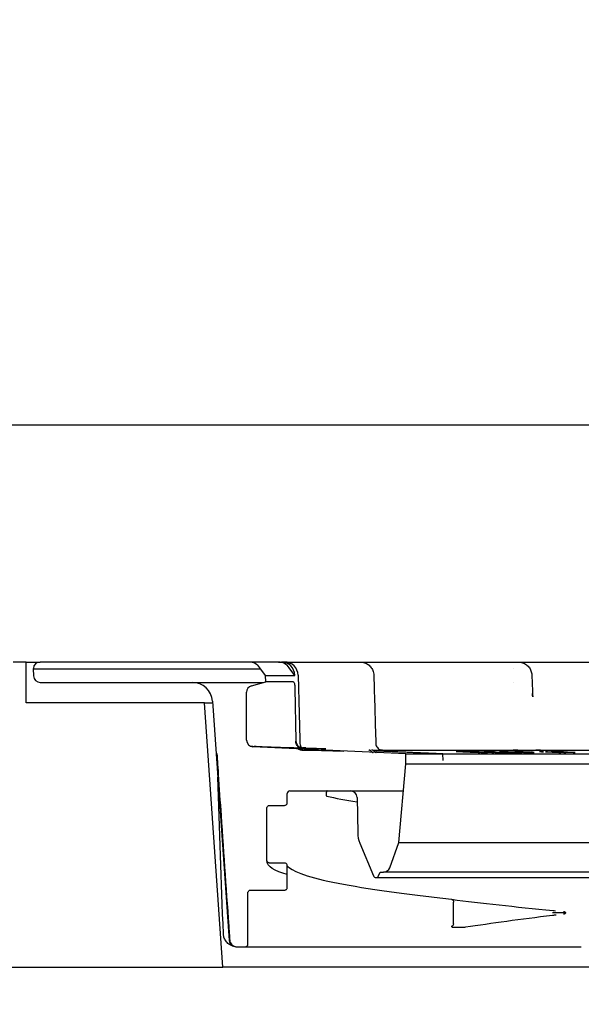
# Model space of a CAD drawing. Header units: millimetres. Extents: x -10668 to 10668, y -400 to 5820.
# Tile 24 of 28: x 2165 to 2220, y 5303 to 5400. Entities that reach past the tile are written whole.
import ezdxf

# ---------------------------------------------------------------- set-up
doc = ezdxf.new("R2010")
doc.units = ezdxf.units.MM
doc.header["$LTSCALE"] = 20
doc.layers.add('_Sichtbarkanten', color=7, linetype='Continuous', lineweight=25)
doc.layers.add('Bemaßung (ISO)', color=7, linetype='Continuous', lineweight=25)
doc.styles.add('Notiztext (ISO)', font='verdana.ttf')
doc.dimstyles.new('wedi USA', dxfattribs={"dimscale": 20, "dimtxt": 2.5, "dimasz": 4, "dimexe": 2, "dimexo": 0.8, "dimgap": 0.3, "dimtad": 1, "dimdec": 1, "dimrnd": 1e-08, "dimtxsty": 'Notiztext (ISO)', "dimcen": 0.09, "dimclrd": 7, "dimclre": 7, "dimclrt": 256, "dimadec": 0, "dimazin": 2, "dimtfac": 0.6, "dimtmove": 0, "dimatfit": 3, "dimfxl": 1, "dimtolj": 1, "dimlwd": -1, "dimlwe": -1, "dimarcsym": 0})

# ---------------------------------------------------------------- blocks, each defined once
blk = doc.blocks.new('*D70')
at = {"layer": 'Bemaßung (ISO)', "color": 7, "transparency": 16777216}
for p, q in [((1417.399, 5416.575), (1417.399, 5496.575)), ((2151.078, 5336.575), (1377.399, 5336.575)), ((1417.399, 5306.575), (1417.399, 5336.575)), ((1539.186, 5306.575), (1377.399, 5306.575)), ((1417.399, 5226.575), (1417.399, 5146.575))]:
    blk.add_line(p, q, dxfattribs=at)
for points in [[(1404.065, 5416.575), (1430.732, 5416.575), (1417.399, 5336.575)], [(1404.065, 5226.575), (1430.732, 5226.575), (1417.399, 5306.575)]]:
    blk.add_solid(points, dxfattribs=at)
at = {"layer": 'Defpoints', "color": 0, "transparency": 16777216}
for p in [(1417.399, 5336.575), (2167.078, 5336.575), (1555.186, 5306.575)]:
    blk.add_point(p, dxfattribs=at)
at = {"layer": 'Bemaßung (ISO)', "transparency": 16777216, "insert": (1345.985, 5130.575), "char_height": 50, "attachment_point": 1, "rotation": 90, "style": 'Notiztext (ISO)'}
blk.add_mtext('\\A1;22,5 [7/8]"', dxfattribs=at)

msp = doc.modelspace()

# ---------------------------------------------------------------- linework, layer by layer
at = {"layer": '_Sichtbarkanten'}
for p, q in [((1572.153, 5359.909), (2960.62, 5359.909)), ((2165.72, 5336.575), (2164.419, 5336.575)), ((2165.72, 5332.575), (2165.72, 5336.575)), ((2165.72, 5336.575), (2167.078, 5336.575)), ((2187.618, 5336.575), (2167.078, 5336.575)), ((2190.54, 5336.575), (2187.618, 5336.575)), ((2190.54, 5336.575), (2190.836, 5336.575)), ((2190.836, 5336.575), (2191.125, 5336.575)), ((2191.125, 5336.575), (2195.929, 5336.575)), ((2198.415, 5336.575), (2198.573, 5336.575)), ((2198.56, 5336.575), (2198.573, 5336.575)), ((2198.573, 5336.575), (2198.615, 5336.575)), ((2198.798, 5336.575), (2198.835, 5336.575)), ((2198.835, 5336.575), (2210.994, 5336.575)), ((2213.888, 5336.575), (2213.888, 5336.575)), ((2214.111, 5336.575), (2214.112, 5336.575)), ((2214.111, 5336.575), (2214.111, 5336.575)), ((2214.126, 5336.575), (2214.127, 5336.575)), ((2214.378, 5336.575), (2214.479, 5336.575)), ((2215.26, 5336.575), (2215.303, 5336.575)), ((2215.303, 5336.575), (2231.481, 5336.575)), ((2166.413, 5335.952), (2166.41, 5335.909)), ((2166.41, 5335.909), (2188.78, 5335.909)), ((2166.41, 5335.909), (2166.434, 5335.219)), ((2189.258, 5335.242), (2188.701, 5336.019)), ((2192.12, 5335.242), (2191.583, 5336.019)), ((2213.685, 5335.909), (2213.686, 5335.909)), ((2167.1, 5334.575), (2182.037, 5334.575)), ((2182.037, 5334.575), (2189.036, 5334.575)), ((2187.865, 5334.239), (2189.269, 5334.642)), ((2189.258, 5335.242), (2192.12, 5335.242)), ((2189.269, 5334.642), (2189.258, 5335.242)), ((2191.959, 5334.642), (2189.269, 5334.642)), ((2192.12, 5335.265), (2192.12, 5335.242)), ((2213.645, 5334.575), (2213.645, 5334.575)), ((2187.382, 5328.905), (2187.382, 5333.599)), ((2192.141, 5334.005), (2192.228, 5328.831)), ((2183.235, 5332.575), (2165.72, 5332.575)), ((2185.053, 5306.575), (2183.235, 5332.575)), ((2183.235, 5332.575), (2184.042, 5332.575)), ((2184.032, 5332.715), (2185.676, 5309.196)), ((2203.036, 5327.536), (2188.017, 5328.239)), ((2188.021, 5328.239), (2188.018, 5328.24)), ((2192.93, 5327.909), (2192.818, 5327.909)), ((2192.93, 5327.909), (2193.992, 5327.909)), ((2199.717, 5327.928), (2199.717, 5327.928)), ((2199.804, 5327.909), (2199.804, 5327.909)), ((2199.812, 5327.909), (2253.036, 5327.909)), ((2207.999, 5327.765), (2210.173, 5327.681)), ((2210.366, 5327.681), (2208.655, 5327.747)), ((2211.717, 5327.681), (2209.543, 5327.765)), ((2209.813, 5327.747), (2211.524, 5327.681)), ((2210.173, 5327.681), (2210.366, 5327.681)), ((2210.765, 5327.736), (2210.743, 5327.734)), ((2210.743, 5327.734), (2210.765, 5327.731)), ((2210.958, 5327.738), (2210.765, 5327.736)), ((2210.765, 5327.731), (2210.821, 5327.727)), ((2210.817, 5327.681), (2211.074, 5327.681)), ((2210.821, 5327.727), (2210.91, 5327.724)), ((2210.91, 5327.724), (2211.08, 5327.724)), ((2211.161, 5327.738), (2210.958, 5327.738)), ((2211.024, 5327.727), (2211.047, 5327.729)), ((2211.08, 5327.724), (2211.024, 5327.727)), ((2211.047, 5327.729), (2211.138, 5327.731)), ((2211.138, 5327.731), (2211.341, 5327.731)), ((2211.41, 5327.736), (2211.161, 5327.738)), ((2211.362, 5327.716), (2211.316, 5327.713)), ((2211.316, 5327.713), (2211.338, 5327.709)), ((2211.338, 5327.709), (2211.45, 5327.702)), ((2211.341, 5327.731), (2211.522, 5327.729)), ((2211.52, 5327.718), (2211.362, 5327.716)), ((2211.602, 5327.732), (2211.41, 5327.736)), ((2211.45, 5327.702), (2211.584, 5327.697)), ((2211.522, 5327.729), (2211.635, 5327.727)), ((2211.524, 5327.681), (2211.717, 5327.681)), ((2211.584, 5327.697), (2211.798, 5327.69)), ((2211.586, 5327.708), (2211.609, 5327.709)), ((2211.608, 5327.704), (2211.586, 5327.708)), ((2211.759, 5327.729), (2211.602, 5327.732)), ((2211.709, 5327.699), (2211.608, 5327.704)), ((2211.609, 5327.709), (2211.7, 5327.711)), ((2211.635, 5327.727), (2211.758, 5327.724)), ((2211.799, 5327.695), (2211.709, 5327.699)), ((2211.758, 5327.724), (2211.893, 5327.718)), ((2211.928, 5327.724), (2211.759, 5327.729)), ((2211.798, 5327.69), (2212.035, 5327.685)), ((2211.923, 5327.692), (2211.799, 5327.695)), ((2212.148, 5327.688), (2211.923, 5327.692)), ((2212.647, 5327.695), (2211.928, 5327.724)), ((2212.035, 5327.685), (2212.147, 5327.683)), ((2212.073, 5327.711), (2212.343, 5327.7)), ((2212.147, 5327.683), (2212.328, 5327.681)), ((2212.352, 5327.688), (2212.148, 5327.688)), ((2212.425, 5327.764), (2212.248, 5327.764)), ((2212.248, 5327.764), (2213.167, 5327.727)), ((2212.277, 5327.736), (2212.259, 5327.732)), ((2212.259, 5327.732), (2212.284, 5327.727)), ((2212.375, 5327.738), (2212.277, 5327.736)), ((2212.284, 5327.727), (2212.336, 5327.724)), ((2212.328, 5327.681), (2212.532, 5327.681)), ((2212.336, 5327.724), (2212.476, 5327.717)), ((2212.343, 5327.7), (2212.399, 5327.697)), ((2212.432, 5327.692), (2212.352, 5327.688)), ((2212.587, 5327.738), (2212.375, 5327.738)), ((2212.399, 5327.697), (2212.432, 5327.692)), ((2214.482, 5327.681), (2212.425, 5327.764)), ((2212.476, 5327.717), (2212.826, 5327.702)), ((2212.532, 5327.681), (2212.656, 5327.683)), ((2212.54, 5327.725), (2212.593, 5327.729)), ((2212.6, 5327.72), (2212.54, 5327.725)), ((2212.772, 5327.736), (2212.587, 5327.738)), ((2212.593, 5327.729), (2212.805, 5327.729)), ((2212.696, 5327.715), (2212.6, 5327.72)), ((2212.668, 5327.686), (2212.612, 5327.69)), ((2212.612, 5327.69), (2212.781, 5327.685)), ((2212.906, 5327.686), (2212.647, 5327.695)), ((2212.656, 5327.683), (2212.668, 5327.686)), ((2212.959, 5327.704), (2212.696, 5327.715)), ((2212.886, 5327.734), (2212.772, 5327.736)), ((2212.781, 5327.685), (2212.905, 5327.681)), ((2212.805, 5327.729), (2212.991, 5327.727)), ((2212.826, 5327.702), (2213.037, 5327.695)), ((2213.044, 5327.731), (2212.886, 5327.734)), ((2212.905, 5327.681), (2213.074, 5327.681)), ((2213.074, 5327.681), (2212.906, 5327.686)), ((2213.249, 5327.695), (2212.959, 5327.704)), ((2212.991, 5327.727), (2213.184, 5327.724)), ((2213.037, 5327.695), (2213.159, 5327.692)), ((2213.167, 5327.727), (2213.044, 5327.731)), ((2213.159, 5327.692), (2213.397, 5327.686)), ((2213.184, 5327.724), (2213.386, 5327.718)), ((2213.442, 5327.692), (2213.249, 5327.695)), ((2213.386, 5327.718), (2213.824, 5327.701)), ((2213.397, 5327.686), (2213.59, 5327.683)), ((2213.627, 5327.69), (2213.442, 5327.692)), ((2213.59, 5327.683), (2213.776, 5327.681)), ((2213.769, 5327.69), (2213.627, 5327.69)), ((2213.787, 5327.734), (2213.762, 5327.731)), ((2213.762, 5327.731), (2213.774, 5327.727)), ((2213.866, 5327.692), (2213.769, 5327.69)), ((2213.774, 5327.727), (2213.871, 5327.72)), ((2213.776, 5327.681), (2213.988, 5327.681)), ((2213.855, 5327.736), (2213.787, 5327.734)), ((2213.824, 5327.701), (2213.885, 5327.695)), ((2214.032, 5327.738), (2213.855, 5327.736)), ((2213.885, 5327.695), (2213.866, 5327.692)), ((2213.871, 5327.72), (2214.089, 5327.709)), ((2213.988, 5327.681), (2214.085, 5327.683)), ((2214.031, 5327.727), (2214.062, 5327.729)), ((2214.048, 5327.722), (2214.031, 5327.727)), ((2214.295, 5327.736), (2214.032, 5327.738)), ((2214.095, 5327.688), (2214.043, 5327.692)), ((2214.043, 5327.692), (2214.306, 5327.681)), ((2214.097, 5327.718), (2214.048, 5327.722)), ((2214.062, 5327.729), (2214.166, 5327.731)), ((2214.085, 5327.683), (2214.112, 5327.685)), ((2214.089, 5327.709), (2214.382, 5327.699)), ((2214.112, 5327.685), (2214.095, 5327.688)), ((2214.139, 5327.716), (2214.097, 5327.718)), ((2214.166, 5327.731), (2214.429, 5327.729)), ((2214.358, 5327.706), (2214.273, 5327.709)), ((2214.607, 5327.731), (2214.295, 5327.736)), ((2214.306, 5327.681), (2214.482, 5327.681)), ((2214.523, 5327.7), (2214.358, 5327.706)), ((2214.382, 5327.699), (2214.625, 5327.692)), ((2214.429, 5327.729), (2214.624, 5327.725)), ((2214.644, 5327.697), (2214.523, 5327.7)), ((2214.887, 5327.724), (2214.607, 5327.731)), ((2214.624, 5327.725), (2214.825, 5327.72)), ((2214.625, 5327.692), (2214.784, 5327.688)), ((2214.882, 5327.692), (2214.644, 5327.697)), ((2214.784, 5327.688), (2214.979, 5327.685)), ((2214.825, 5327.72), (2214.911, 5327.716)), ((2214.998, 5327.69), (2214.882, 5327.692)), ((2215.094, 5327.717), (2214.887, 5327.724)), ((2214.979, 5327.685), (2215.132, 5327.683)), ((2215.188, 5327.688), (2214.998, 5327.69)), ((2215.264, 5327.709), (2215.094, 5327.717)), ((2215.132, 5327.683), (2215.395, 5327.681)), ((2215.402, 5327.69), (2215.188, 5327.688)), ((2215.52, 5327.699), (2215.336, 5327.699)), ((2215.336, 5327.699), (2215.427, 5327.693)), ((2215.395, 5327.681), (2215.609, 5327.683)), ((2215.427, 5327.693), (2215.402, 5327.69)), ((2215.654, 5327.692), (2215.52, 5327.699)), ((2215.609, 5327.683), (2215.671, 5327.686)), ((2215.671, 5327.686), (2215.654, 5327.692)), ((2216.394, 5327.764), (2216.198, 5327.764)), ((2216.198, 5327.764), (2216.4, 5327.755)), ((2216.596, 5327.755), (2216.394, 5327.764)), ((2216.4, 5327.755), (2216.596, 5327.755)), ((2216.998, 5327.738), (2216.802, 5327.738)), ((2216.802, 5327.738), (2218.089, 5327.681)), ((2218.285, 5327.681), (2216.998, 5327.738)), ((2217.536, 5327.738), (2217.336, 5327.738)), ((2217.336, 5327.738), (2218.597, 5327.681)), ((2217.733, 5327.729), (2217.536, 5327.738)), ((2217.734, 5327.732), (2217.733, 5327.729)), ((2217.775, 5327.736), (2217.734, 5327.732)), ((2217.895, 5327.738), (2217.775, 5327.736)), ((2217.89, 5327.722), (2217.891, 5327.725)), ((2218.797, 5327.681), (2217.89, 5327.722)), ((2217.891, 5327.725), (2217.932, 5327.729)), ((2218.055, 5327.738), (2217.895, 5327.738)), ((2217.932, 5327.729), (2218.053, 5327.731)), ((2218.053, 5327.731), (2218.252, 5327.729)), ((2218.214, 5327.736), (2218.055, 5327.738)), ((2218.089, 5327.681), (2218.285, 5327.681)), ((2218.413, 5327.732), (2218.214, 5327.736)), ((2218.252, 5327.729), (2218.372, 5327.727)), ((2218.372, 5327.727), (2218.53, 5327.724)), ((2218.572, 5327.729), (2218.413, 5327.732)), ((2218.53, 5327.724), (2218.767, 5327.715)), ((2218.73, 5327.724), (2218.572, 5327.729)), ((2218.597, 5327.681), (2218.797, 5327.681)), ((2218.967, 5327.715), (2218.73, 5327.724)), ((2218.767, 5327.715), (2219.516, 5327.681)), ((2219.716, 5327.681), (2218.967, 5327.715)), ((2219.516, 5327.681), (2219.716, 5327.681)), ((2203.053, 5326.575), (2203.036, 5327.536)), ((2203.036, 5327.536), (2206.704, 5327.536)), ((2206.293, 5327.554), (2251.894, 5327.554)), ((2206.714, 5326.899), (2206.704, 5327.536)), ((2202.375, 5318.832), (2203.053, 5326.575)), ((2203.053, 5326.575), (2329.72, 5326.575)), ((2191.653, 5323.909), (2197.592, 5323.909)), ((2197.592, 5323.909), (2202.82, 5323.909)), ((2191.386, 5322.746), (2191.386, 5323.642)), ((2198.258, 5323.254), (2198.319, 5319.753)), ((2189.386, 5317.079), (2189.386, 5322.211)), ((2197.436, 5322.733), (2197.436, 5322.733)), ((2198.525, 5318.772), (2199.874, 5315.541)), ((2201.472, 5316.349), (2202.375, 5318.832)), ((2202.375, 5318.832), (2330.397, 5318.832)), ((2189.386, 5317.079), (2189.386, 5317.079)), ((2191.12, 5316.812), (2189.654, 5316.812)), ((2191.386, 5314.413), (2191.386, 5316.545)), ((2200.12, 5315.377), (2332.653, 5315.377)), ((2200.366, 5315.541), (2200.52, 5315.91)), ((2200.52, 5315.91), (2200.845, 5315.91)), ((2200.944, 5315.91), (2200.845, 5315.91)), ((2331.928, 5315.91), (2200.944, 5315.91)), ((2197.436, 5314.399), (2197.436, 5314.399)), ((2187.52, 5308.842), (2187.52, 5313.878)), ((2207.737, 5310.845), (2207.737, 5312.976)), ((2186.341, 5308.575), (2187.253, 5308.575)), ((2186.493, 5308.575), (2186.493, 5308.575)), ((2187.253, 5308.575), (2220.31, 5308.575)), ((1555.186, 5306.575), (2185.053, 5306.575)), ((2347.72, 5306.575), (2185.053, 5306.575))]:
    msp.add_line(p, q, dxfattribs=at)
for centre, radius, start, end in [((2167.078, 5335.909), 0.667, 90, 176.27301), ((2187.618, 5335.242), 1.333, 35.66177, 90), ((2191.125, 5335.242), 1.333, 1.42193, 90.00005), ((2167.1, 5335.242), 0.667, 182, 270), ((2182.037, 5332.575), 2, 4, 90), ((2188.048, 5333.599), 0.667, 106, 180), ((2188.048, 5328.905), 0.667, 180, 267.31974), ((2191.653, 5323.642), 0.267, 90, 180), ((2197.592, 5323.242), 0.667, 1, 90), ((2200.986, 5319.799), 2.667, 181, 202.66132), ((2200.845, 5316.577), 0.667, 270, 340), ((2200.12, 5315.643), 0.267, 202.66132, 337.33868), ((2186.341, 5309.242), 0.667, 184, 270), ((2187.253, 5308.842), 0.267, 270, 0)]:
    msp.add_arc(centre, radius, start, end, dxfattribs=at)
for centre, major_axis, ratio, start_param, end_param in [((2190.54, 5335.242), (0, 1.333), 0.962897, 5.334804, 6.283185), ((2190.836, 5335.242), (0, 1.333), 0.962897, 4.729842, 6.283185), ((2192.928, 5328.813), (0.699, 0.016), 0.953856, 3.135261, 4.641404), ((2192.932, 5328.576), (0.699, 0.016), 0.95385, 4.080743, 4.687834), ((2199.408, 5327.661), (0.008, 0.267), 0.998486, 5.98303, 6.283185), ((2199.713, 5327.661), (0.008, 0.267), 0.998485, 5.984823, 6.283185), ((2206.016, 5336.077), (79.419, -0.292), 0.104602, 4.737749, 4.741396), ((2211.529, 5336.087), (79.466, 0.292), 0.104663, 4.683366, 4.687011), ((2212.103, 5335.727), (81.302, 0.051), 0.098502, 4.705157, 4.709747), ((2212.283, 5335.694), (81.038, 0.051), 0.098504, 4.705134, 4.709738), ((2214.761, 7532.841), (-0.149, -2205.132), 0.660966, 6.282953, 6.283633), ((2218.525, 5310.676), (8.083, 0.816), 0.133705, 1.644569, 1.644592)]:
    msp.add_ellipse(centre, major_axis=major_axis, ratio=ratio, start_param=start_param, end_param=end_param, dxfattribs=at)
for points, knots in [([(2195.929, 5336.575), (2195.999, 5336.575), (2196.078, 5336.575), (2196.165, 5336.575), (2196.166, 5336.575)], [0, 0, 0, 0, 0.1428571, 0.143852, 0.143852, 0.143852, 0.143852]), ([(2196.433, 5336.575), (2196.437, 5336.575), (2196.531, 5336.575), (2196.632, 5336.575), (2196.733, 5336.575)], [0.2799277, 0.2799277, 0.2799277, 0.2799277, 0.2857143, 0.4128101, 0.4128101, 0.4128101, 0.4128101]), ([(2197.016, 5336.575), (2197.054, 5336.575), (2197.161, 5336.575), (2197.272, 5336.575), (2197.343, 5336.575)], [0.5266365, 0.5266365, 0.5266365, 0.5266365, 0.5714286, 0.6486868, 0.6486868, 0.6486868, 0.6486868]), ([(2197.767, 5336.575), (2197.83, 5336.575), (2198.04, 5336.575), (2198.256, 5336.575), (2198.41, 5336.575)], [0.7941, 0.7941, 0.7941, 0.7941, 0.8571429, 1, 1, 1, 1]), ([(2198.573, 5336.575), (2198.624, 5336.575), (2198.675, 5336.572), (2198.776, 5336.561), (2198.826, 5336.552), (2199.013, 5336.509), (2199.147, 5336.454), (2199.389, 5336.306), (2199.499, 5336.212), (2199.682, 5335.996), (2199.757, 5335.873), (2199.869, 5335.595), (2199.902, 5335.435), (2199.906, 5335.277)], [0, 0, 0, 0, 0.0114683, 0.0114683, 0.0227882, 0.0227882, 0.0546516, 0.0546516, 0.0865203, 0.0865203, 0.1182421, 0.1182421, 0.1538678, 0.1538678, 0.1538678, 0.1538678]), ([(2210.994, 5336.575), (2211.101, 5336.575), (2211.215, 5336.575), (2211.334, 5336.575), (2211.335, 5336.575)], [0, 0, 0, 0, 0.1428571, 0.143481, 0.143481, 0.143481, 0.143481]), ([(2211.697, 5336.575), (2211.7, 5336.575), (2211.825, 5336.575), (2211.955, 5336.575), (2212.084, 5336.575)], [0.2825784, 0.2825784, 0.2825784, 0.2825784, 0.2857143, 0.419855, 0.419855, 0.419855, 0.419855]), ([(2212.419, 5336.575), (2212.456, 5336.575), (2212.553, 5336.575), (2212.651, 5336.575), (2212.711, 5336.575)], [0.53341584, 0.53341584, 0.53341584, 0.53341584, 0.57142857, 0.62993656, 0.62993656, 0.62993656, 0.62993656]), ([(2213.888, 5336.575), (2213.898, 5336.575), (2213.909, 5336.575), (2213.919, 5336.575), (2213.93, 5336.575), (2213.94, 5336.575), (2213.95, 5336.575), (2213.961, 5336.575), (2213.971, 5336.575), (2213.981, 5336.575), (2213.991, 5336.575), (2214, 5336.575), (2214.009, 5336.575), (2214.019, 5336.575), (2214.027, 5336.575), (2214.036, 5336.575), (2214.044, 5336.575), (2214.052, 5336.575), (2214.059, 5336.575), (2214.066, 5336.575), (2214.073, 5336.575), (2214.078, 5336.575), (2214.084, 5336.575), (2214.089, 5336.575), (2214.094, 5336.575), (2214.098, 5336.575), (2214.102, 5336.575), (2214.104, 5336.575), (2214.107, 5336.575), (2214.109, 5336.575), (2214.11, 5336.575), (2214.111, 5336.575), (2214.111, 5336.575), (2214.111, 5336.575)], [0, 0, 0, 0, 0.0909091, 0.0909091, 0.0909091, 0.1818182, 0.1818182, 0.1818182, 0.2727273, 0.2727273, 0.2727273, 0.3636364, 0.3636364, 0.3636364, 0.4545455, 0.4545455, 0.4545455, 0.5454545, 0.5454545, 0.5454545, 0.6363636, 0.6363636, 0.6363636, 0.7272727, 0.7272727, 0.7272727, 0.8181818, 0.8181818, 0.8181818, 0.9090909, 0.9090909, 0.9090909, 0.9657871, 0.9657871, 0.9657871, 0.9657871]), ([(2214.111, 5336.575), (2214.166, 5336.575), (2214.221, 5336.572), (2214.329, 5336.559), (2214.383, 5336.549), (2214.572, 5336.501), (2214.706, 5336.444), (2214.945, 5336.292), (2215.054, 5336.196), (2215.233, 5335.976), (2215.306, 5335.851), (2215.408, 5335.584), (2215.438, 5335.439), (2215.443, 5335.294)], [0, 0, 0, 0, 0.0123565, 0.0123565, 0.0245279, 0.0245279, 0.0563915, 0.0563915, 0.088256, 0.088256, 0.120097, 0.120097, 0.1525931, 0.1525931, 0.1525931, 0.1525931]), ([(2214.113, 5336.575), (2214.113, 5336.575), (2214.113, 5336.575), (2214.112, 5336.575), (2214.112, 5336.575), (2214.112, 5336.575)], [0.157556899, 0.157556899, 0.157556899, 0.157556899, 0.158215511, 0.158215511, 0.160047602, 0.160047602, 0.160047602, 0.160047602]), ([(2214.127, 5336.575), (2214.138, 5336.575), (2214.165, 5336.575), (2214.205, 5336.575), (2214.226, 5336.575)], [0.1986398, 0.1986398, 0.1986398, 0.1986398, 0.2857143, 0.3610626, 0.3610626, 0.3610626, 0.3610626]), ([(2191.959, 5334.642), (2191.97, 5334.642), (2191.982, 5334.638), (2192.005, 5334.621), (2192.017, 5334.608), (2192.049, 5334.558), (2192.067, 5334.514), (2192.1, 5334.401), (2192.113, 5334.335), (2192.128, 5334.22), (2192.132, 5334.177), (2192.138, 5334.091), (2192.14, 5334.048), (2192.141, 5334.005)], [-0.0759992, -0.0759992, -0.0759992, -0.0759992, -0.06613135, -0.06613135, -0.05579541, -0.05579541, -0.03778289, -0.03778289, -0.01981545, -0.01981545, -0.00967498, -0.00967498, 0, 0, 0, 0]), ([(2192.228, 5328.831), (2192.228, 5328.826), (2192.228, 5328.821), (2192.228, 5328.811), (2192.228, 5328.806), (2192.228, 5328.801)], [-0.002286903, -0.002286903, -0.002286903, -0.002286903, -0.001152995, -0.001152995, -0.000045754, -0.000045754, -0.000045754, -0.000045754]), ([(2192.685, 5328.148), (2192.622, 5328.156), (2192.56, 5328.18), (2192.445, 5328.256), (2192.393, 5328.308), (2192.311, 5328.434), (2192.28, 5328.502), (2192.248, 5328.615), (2192.241, 5328.652), (2192.231, 5328.727), (2192.228, 5328.764), (2192.228, 5328.801)], [0.00265296, 0.00265296, 0.00265296, 0.00265296, 0.02570745, 0.02570745, 0.04825969, 0.04825969, 0.0676593, 0.0676593, 0.07665584, 0.07665584, 0.08509615, 0.08509615, 0.08509615, 0.08509615]), ([(2192.636, 5328.557), (2192.638, 5328.485), (2192.652, 5328.412), (2192.702, 5328.279), (2192.737, 5328.215), (2192.781, 5328.16), (2192.781, 5328.16), (2192.781, 5328.16)], [0, 0, 0, 0, 0.01614808, 0.01614808, 0.03207215, 0.03207215, 0.03208633, 0.03208633, 0.03208633, 0.03208633]), ([(2187.771, 5328.312), (2187.771, 5328.312), (2187.771, 5328.312), (2187.772, 5328.312), (2187.772, 5328.312), (2187.773, 5328.311), (2187.774, 5328.311), (2187.777, 5328.309), (2187.779, 5328.309), (2187.784, 5328.307), (2187.787, 5328.306), (2187.793, 5328.303), (2187.798, 5328.302), (2187.809, 5328.298), (2187.816, 5328.297), (2187.837, 5328.292), (2187.851, 5328.29), (2187.867, 5328.289), (2187.869, 5328.289), (2187.871, 5328.289)], [0.025508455, 0.025508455, 0.025508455, 0.025508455, 0.025892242, 0.025892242, 0.026519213, 0.026519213, 0.027023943, 0.027023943, 0.027849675, 0.027849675, 0.028626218, 0.028626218, 0.029650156, 0.029650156, 0.031352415, 0.031352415, 0.034606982, 0.034606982, 0.034972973, 0.034972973, 0.034972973, 0.034972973]), ([(2187.871, 5328.289), (2187.902, 5328.288), (2187.936, 5328.287), (2187.991, 5328.285), (2188.012, 5328.285), (2188.032, 5328.284)], [0.00000493, 0.00000493, 0.00000493, 0.00000493, 0.00789533, 0.00789533, 0.0125881, 0.0125881, 0.0125881, 0.0125881]), ([(2188.133, 5328.302), (2188.133, 5328.302), (2188.134, 5328.302), (2188.137, 5328.301), (2188.139, 5328.3), (2188.145, 5328.298), (2188.149, 5328.297), (2188.157, 5328.295), (2188.163, 5328.294), (2188.177, 5328.292), (2188.185, 5328.29), (2188.198, 5328.289), (2188.202, 5328.289), (2188.205, 5328.289)], [0.022920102, 0.022920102, 0.022920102, 0.022920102, 0.024065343, 0.024065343, 0.025296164, 0.025296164, 0.02640604, 0.02640604, 0.027824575, 0.027824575, 0.029890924, 0.029890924, 0.030768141, 0.030768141, 0.030768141, 0.030768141]), ([(2188.206, 5328.289), (2188.234, 5328.288), (2188.266, 5328.287), (2188.323, 5328.285), (2188.349, 5328.285), (2188.375, 5328.284)], [0.00001843, 0.00001843, 0.00001843, 0.00001843, 0.00735784, 0.00735784, 0.01326145, 0.01326145, 0.01326145, 0.01326145]), ([(2192.818, 5327.909), (2192.786, 5327.909), (2192.753, 5327.911), (2192.69, 5327.92), (2192.659, 5327.927), (2192.561, 5327.956), (2192.496, 5327.987), (2192.435, 5328.029), (2192.433, 5328.031), (2192.43, 5328.033)], [0, 0, 0, 0, 0.00724271, 0.00724271, 0.01433731, 0.01433731, 0.03026926, 0.03026926, 0.03090193, 0.03090193, 0.03090193, 0.03090193]), ([(2199.41, 5327.928), (2199.41, 5327.928), (2199.41, 5327.928), (2199.41, 5327.928), (2199.41, 5327.928), (2199.412, 5327.928), (2199.414, 5327.928), (2199.418, 5327.927), (2199.42, 5327.927), (2199.423, 5327.927), (2199.425, 5327.927), (2199.456, 5327.924), (2199.485, 5327.916), (2199.521, 5327.9), (2199.529, 5327.895), (2199.537, 5327.89)], [0, 0, 0, 0, 0.00001025, 0.00001025, 0.00002756, 0.00002756, 0.00039671, 0.00039671, 0.00088893, 0.00088893, 0.00121706, 0.00121706, 0.00786851, 0.00786851, 0.01002992, 0.01002992, 0.01002992, 0.01002992]), ([(2199.538, 5327.894), (2199.561, 5327.881), (2199.583, 5327.865), (2199.612, 5327.834), (2199.623, 5327.821), (2199.632, 5327.807)], [0.009386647, 0.009386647, 0.009386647, 0.009386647, 0.015357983, 0.015357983, 0.019061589, 0.019061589, 0.019061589, 0.019061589]), ([(2199.538, 5327.894), (2199.55, 5327.888), (2199.561, 5327.88), (2199.595, 5327.854), (2199.616, 5327.832), (2199.632, 5327.807)], [0.003496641, 0.003496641, 0.003496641, 0.003496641, 0.006521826, 0.006521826, 0.013160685, 0.013160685, 0.013160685, 0.013160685]), ([(2199.632, 5327.807), (2199.647, 5327.783), (2199.667, 5327.761), (2199.712, 5327.726), (2199.737, 5327.712), (2199.777, 5327.697), (2199.791, 5327.693), (2199.811, 5327.689), (2199.817, 5327.688), (2199.826, 5327.687), (2199.829, 5327.687), (2199.832, 5327.687), (2199.833, 5327.687), (2199.835, 5327.687), (2199.835, 5327.686), (2199.837, 5327.686), (2199.837, 5327.686), (2199.838, 5327.686), (2199.838, 5327.686), (2199.839, 5327.686), (2199.839, 5327.686), (2199.839, 5327.686)], [0, 0, 0, 0, 0.00644994, 0.00644994, 0.01281994, 0.01281994, 0.0159732, 0.0159732, 0.01747066, 0.01747066, 0.01802378, 0.01802378, 0.01830155, 0.01830155, 0.0186243, 0.0186243, 0.01895005, 0.01895005, 0.01950191, 0.01950191, 0.0201655, 0.0201655, 0.0201655, 0.0201655]), ([(2199.837, 5327.897), (2199.857, 5327.887), (2199.875, 5327.874), (2199.909, 5327.844), (2199.924, 5327.826), (2199.936, 5327.807)], [0.00894773, 0.00894773, 0.00894773, 0.00894773, 0.01391426, 0.01391426, 0.01906024, 0.01906024, 0.01906024, 0.01906024]), ([(2199.837, 5327.897), (2199.851, 5327.89), (2199.864, 5327.882), (2199.899, 5327.854), (2199.92, 5327.832), (2199.936, 5327.807)], [0.00308348, 0.00308348, 0.00308348, 0.00308348, 0.00652272, 0.00652272, 0.01318807, 0.01318807, 0.01318807, 0.01318807]), ([(2199.936, 5327.807), (2199.952, 5327.783), (2199.972, 5327.761), (2200.016, 5327.726), (2200.042, 5327.712), (2200.081, 5327.698), (2200.094, 5327.694), (2200.11, 5327.691), (2200.113, 5327.69), (2200.118, 5327.689), (2200.121, 5327.689), (2200.125, 5327.688), (2200.127, 5327.688), (2200.13, 5327.688), (2200.131, 5327.688), (2200.133, 5327.688), (2200.134, 5327.688), (2200.134, 5327.687), (2200.134, 5327.687), (2200.134, 5327.687)], [0, 0, 0, 0, 0.00644938, 0.00644938, 0.01281642, 0.01281642, 0.01586995, 0.01586995, 0.01663164, 0.01663164, 0.01723268, 0.01723268, 0.01803062, 0.01803062, 0.01876191, 0.01876191, 0.01982013, 0.01982013, 0.02041256, 0.02041256, 0.02041256, 0.02041256]), ([(2200.102, 5328.553), (2200.104, 5328.481), (2200.118, 5328.409), (2200.168, 5328.276), (2200.204, 5328.213), (2200.293, 5328.102), (2200.347, 5328.054), (2200.466, 5327.977), (2200.532, 5327.948), (2200.635, 5327.921), (2200.67, 5327.915), (2200.713, 5327.911), (2200.722, 5327.91), (2200.738, 5327.909), (2200.744, 5327.909), (2200.753, 5327.909), (2200.755, 5327.909), (2200.758, 5327.909), (2200.758, 5327.909), (2200.76, 5327.909), (2200.761, 5327.909), (2200.762, 5327.909), (2200.762, 5327.909), (2200.764, 5327.909), (2200.764, 5327.909), (2200.764, 5327.909), (2200.764, 5327.909), (2200.764, 5327.909), (2200.764, 5327.909), (2200.764, 5327.909), (2200.764, 5327.909), (2200.763, 5327.909), (2200.762, 5327.909), (2200.755, 5327.909), (2200.745, 5327.909), (2200.729, 5327.909), (2200.727, 5327.909), (2200.725, 5327.909)], [0, 0, 0, 0, 0.0161484, 0.0161484, 0.0320728, 0.0320728, 0.0480053, 0.0480053, 0.0639374, 0.0639374, 0.0718263, 0.0718263, 0.0738136, 0.0738136, 0.0753046, 0.0753046, 0.0757493, 0.0757493, 0.0759498, 0.0759498, 0.0761521, 0.0761521, 0.0763535, 0.0763535, 0.0771666, 0.0771666, 0.0779963, 0.0779963, 0.0785224, 0.0785224, 0.0804848, 0.0804848, 0.0879499, 0.0879499, 0.1103624, 0.1103624, 0.1131805, 0.1131805, 0.1131805, 0.1131805]), ([(2200.768, 5327.909), (2200.767, 5327.909), (2200.767, 5327.909), (2200.766, 5327.909), (2200.766, 5327.909), (2200.765, 5327.909), (2200.764, 5327.909), (2200.758, 5327.909), (2200.75, 5327.909), (2200.708, 5327.909), (2200.661, 5327.909), (2200.596, 5327.909)], [0, 0, 0, 0, 0.00169067, 0.00169067, 0.00398691, 0.00398691, 0.01087602, 0.01087602, 0.03156713, 0.03156713, 0.0744988, 0.0744988, 0.0744988, 0.0744988]), ([(2210.714, 5327.69), (2210.452, 5327.698), (2210.188, 5327.706), (2209.921, 5327.714), (2209.654, 5327.722), (2209.385, 5327.731), (2209.113, 5327.739), (2208.841, 5327.747), (2208.566, 5327.756), (2208.289, 5327.764)], [0, 0, 0, 0, 0.333333, 0.333333, 0.333333, 0.666667, 0.666667, 0.666667, 1, 1, 1, 1]), ([(2208.655, 5327.747), (2208.901, 5327.739), (2209.146, 5327.732), (2209.388, 5327.724), (2209.63, 5327.717), (2209.87, 5327.71), (2210.109, 5327.702), (2210.347, 5327.695), (2210.583, 5327.688), (2210.817, 5327.681)], [0, 0, 0, 0, 0.333333, 0.333333, 0.333333, 0.666667, 0.666667, 0.666667, 1, 1, 1, 1]), ([(2209.254, 5327.764), (2209.421, 5327.756), (2209.586, 5327.747), (2209.75, 5327.739), (2209.914, 5327.731), (2210.076, 5327.722), (2210.236, 5327.714), (2210.397, 5327.706), (2210.556, 5327.698), (2210.714, 5327.69)], [0, 0, 0, 0, 0.333333, 0.333333, 0.333333, 0.666667, 0.666667, 0.666667, 1, 1, 1, 1]), ([(2211.074, 5327.681), (2210.938, 5327.688), (2210.8, 5327.695), (2210.661, 5327.702), (2210.522, 5327.71), (2210.382, 5327.717), (2210.241, 5327.724), (2210.099, 5327.732), (2209.957, 5327.739), (2209.813, 5327.747)], [0, 0, 0, 0, 0.333333, 0.333333, 0.333333, 0.666667, 0.666667, 0.666667, 1, 1, 1, 1]), ([(2214.911, 5327.716), (2214.825, 5327.716), (2214.739, 5327.716), (2214.654, 5327.716), (2214.568, 5327.716), (2214.482, 5327.716), (2214.396, 5327.716), (2214.311, 5327.716), (2214.225, 5327.716), (2214.139, 5327.716)], [0, 0, 0, 0, 0.333333, 0.333333, 0.333333, 0.666667, 0.666667, 0.666667, 1, 1, 1, 1]), ([(2184.47, 5327.575), (2184.47, 5327.57), (2184.471, 5327.564), (2184.471, 5327.551), (2184.472, 5327.543), (2184.473, 5327.514), (2184.474, 5327.493), (2184.478, 5327.421), (2184.481, 5327.369), (2184.493, 5327.171), (2184.502, 5327.023), (2184.54, 5326.428), (2184.57, 5325.978), (2184.69, 5324.181), (2184.782, 5322.83), (2185.14, 5317.617), (2185.409, 5313.753), (2185.679, 5309.889)], [0, 0, 0, 0, 0.001699, 0.001699, 0.003793, 0.003793, 0.008986, 0.008986, 0.021067, 0.021067, 0.054982, 0.054982, 0.156651, 0.156651, 0.4615, 0.4615, 1.333002, 1.333002, 1.333002, 1.333002]), ([(2195.315, 5323.909), (2195.319, 5323.909), (2195.321, 5323.909), (2195.324, 5323.909), (2195.324, 5323.909), (2195.324, 5323.909), (2195.324, 5323.909), (2195.324, 5323.909), (2195.324, 5323.909), (2195.324, 5323.909), (2195.324, 5323.909), (2195.324, 5323.909), (2195.324, 5323.909), (2195.324, 5323.909), (2195.324, 5323.909), (2195.324, 5323.909), (2195.324, 5323.909), (2195.324, 5323.909), (2195.324, 5323.909), (2195.324, 5323.909), (2195.323, 5323.909), (2195.318, 5323.909), (2195.313, 5323.908), (2195.3, 5323.904), (2195.292, 5323.898), (2195.276, 5323.884), (2195.269, 5323.875), (2195.254, 5323.852), (2195.247, 5323.837), (2195.234, 5323.803), (2195.228, 5323.783), (2195.217, 5323.736), (2195.213, 5323.708), (2195.207, 5323.645), (2195.207, 5323.609), (2195.21, 5323.544), (2195.214, 5323.514), (2195.225, 5323.461), (2195.232, 5323.438), (2195.244, 5323.412), (2195.249, 5323.404), (2195.256, 5323.395), (2195.258, 5323.392), (2195.263, 5323.387), (2195.265, 5323.386), (2195.268, 5323.383), (2195.269, 5323.383), (2195.27, 5323.382), (2195.27, 5323.382), (2195.271, 5323.381), (2195.271, 5323.381), (2195.271, 5323.381), (2195.271, 5323.381), (2195.272, 5323.381), (2195.272, 5323.381), (2195.272, 5323.381), (2195.272, 5323.381), (2195.272, 5323.381), (2195.272, 5323.381), (2195.272, 5323.381), (2195.273, 5323.381), (2195.273, 5323.38), (2195.273, 5323.38), (2195.273, 5323.38), (2195.273, 5323.38), (2195.273, 5323.38)], [0, 0, 0, 0, 0.00801772, 0.00801772, 0.0110239, 0.0110239, 0.01147359, 0.01147359, 0.01158751, 0.01158751, 0.01178791, 0.01178791, 0.01188818, 0.01188818, 0.01191326, 0.01191326, 0.01192581, 0.01192581, 0.01193851, 0.01193851, 0.01201388, 0.01201388, 0.01363749, 0.01363749, 0.01688236, 0.01688236, 0.02030724, 0.02030724, 0.0244683, 0.0244683, 0.02931072, 0.02931072, 0.03559881, 0.03559881, 0.04352514, 0.04352514, 0.05100189, 0.05100189, 0.05831678, 0.05831678, 0.06178734, 0.06178734, 0.06347274, 0.06347274, 0.06473675, 0.06473675, 0.06515425, 0.06515425, 0.06525473, 0.06525473, 0.06530502, 0.06530502, 0.06533014, 0.06533014, 0.06535535, 0.06535535, 0.06538068, 0.06538068, 0.06540605, 0.06540605, 0.0654313, 0.0654313, 0.06548204, 0.06548204, 0.06550295, 0.06550295, 0.06550295, 0.06550295]), ([(2191.12, 5322.479), (2191.155, 5322.479), (2191.189, 5322.486), (2191.253, 5322.512), (2191.282, 5322.531), (2191.332, 5322.58), (2191.352, 5322.61), (2191.379, 5322.676), (2191.386, 5322.711), (2191.386, 5322.746)], [-0.03155718, -0.03155718, -0.03155718, -0.03155718, -0.02371829, -0.02371829, -0.01600415, -0.01600415, -0.00795813, -0.00795813, 0, 0, 0, 0]), ([(2189.386, 5322.211), (2189.386, 5322.247), (2189.393, 5322.281), (2189.42, 5322.346), (2189.439, 5322.375), (2189.488, 5322.424), (2189.518, 5322.445), (2189.583, 5322.472), (2189.618, 5322.479), (2189.654, 5322.479)], [-0.03155283, -0.03155283, -0.03155283, -0.03155283, -0.02364153, -0.02364153, -0.01591899, -0.01591899, -0.00790713, -0.00790713, 0, 0, 0, 0]), ([(2189.654, 5322.479), (2189.898, 5322.479), (2190.143, 5322.479), (2190.631, 5322.479), (2190.876, 5322.479), (2191.12, 5322.479)], [-0.1099992, -0.1099992, -0.1099992, -0.1099992, -0.0549997, -0.0549997, -0.0000372, -0.0000372, -0.0000372, -0.0000372]), ([(2189.654, 5316.812), (2189.618, 5316.812), (2189.584, 5316.819), (2189.52, 5316.845), (2189.491, 5316.864), (2189.441, 5316.913), (2189.421, 5316.943), (2189.393, 5317.009), (2189.386, 5317.044), (2189.386, 5317.079)], [-0.03155603, -0.03155603, -0.03155603, -0.03155603, -0.0237157, -0.0237157, -0.01600153, -0.01600153, -0.00795658, -0.00795658, 0, 0, 0, 0]), ([(2191.386, 5316.545), (2191.386, 5316.58), (2191.38, 5316.615), (2191.353, 5316.679), (2191.334, 5316.708), (2191.285, 5316.758), (2191.255, 5316.778), (2191.19, 5316.805), (2191.155, 5316.812), (2191.12, 5316.812)], [-0.03155404, -0.03155404, -0.03155404, -0.03155404, -0.0236407, -0.0236407, -0.01591774, -0.01591774, -0.00790638, -0.00790638, -0.00000004, -0.00000004, -0.00000004, -0.00000004]), ([(2191.386, 5316.545), (2191.386, 5316.385), (2192.481, 5315.677), (2197.296, 5314.588), (2200.839, 5314.042), (2206.026, 5313.416), (2206.777, 5313.328), (2207.551, 5313.241)], [0, 0, 0, 0, 1.782359, 1.782359, 3.507884, 3.507884, 3.788395, 3.788395, 3.788395, 3.788395]), ([(2187.52, 5313.878), (2187.52, 5313.913), (2187.527, 5313.948), (2187.553, 5314.012), (2187.572, 5314.041), (2187.621, 5314.091), (2187.651, 5314.111), (2187.717, 5314.139), (2187.751, 5314.145), (2187.787, 5314.145)], [-0.03155113, -0.03155113, -0.03155113, -0.03155113, -0.02364193, -0.02364193, -0.01592002, -0.01592002, -0.00790784, -0.00790784, 0, 0, 0, 0]), ([(2187.787, 5314.145), (2188.342, 5314.145), (2188.898, 5314.145), (2190.009, 5314.145), (2190.564, 5314.145), (2191.12, 5314.145)], [-0.250005, -0.250005, -0.250005, -0.250005, -0.1250031, -0.1250031, -0.00004, -0.00004, -0.00004, -0.00004]), ([(2191.12, 5314.145), (2191.155, 5314.145), (2191.189, 5314.152), (2191.253, 5314.179), (2191.282, 5314.198), (2191.332, 5314.247), (2191.352, 5314.277), (2191.379, 5314.342), (2191.386, 5314.377), (2191.386, 5314.413)], [-0.03155737, -0.03155737, -0.03155737, -0.03155737, -0.02371829, -0.02371829, -0.01600415, -0.01600415, -0.00795813, -0.00795813, 0, 0, 0, 0]), ([(2207.551, 5313.241), (2207.558, 5313.24), (2207.566, 5313.239), (2207.589, 5313.233), (2207.603, 5313.227), (2207.641, 5313.207), (2207.663, 5313.187), (2207.7, 5313.139), (2207.715, 5313.11), (2207.734, 5313.046), (2207.738, 5313.012), (2207.737, 5312.976)], [-0.02993579, -0.02993579, -0.02993579, -0.02993579, -0.0274175, -0.0274175, -0.02335251, -0.02335251, -0.01563134, -0.01563134, -0.00791279, -0.00791279, 0, 0, 0, 0]), ([(2217.627, 5311.9), (2217.6, 5311.899), (2217.574, 5311.899), (2217.544, 5311.899), (2217.5, 5311.898), (2217.479, 5311.898), (2217.476, 5311.898), (2217.467, 5311.898)], [0, 0, 0, 0, 0.0086506, 0.0086506, 0.01010326, 0.01010326, 0.01070091, 0.01070091, 0.01070091, 0.01070091]), ([(2217.691, 5311.9), (2217.681, 5311.9), (2217.67, 5311.9), (2217.659, 5311.9), (2217.649, 5311.9), (2217.638, 5311.9), (2217.627, 5311.9)], [0.0000001, 0.0000001, 0.0000001, 0.0000001, 0.5, 0.5, 0.5, 1, 1, 1, 1]), ([(2218.562, 5312.053), (2218.563, 5312.053), (2218.564, 5312.053), (2218.586, 5312.048), (2218.607, 5312.041), (2218.648, 5312.025), (2218.666, 5312.016), (2218.684, 5312.006)], [-0.009937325, -0.009937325, -0.009937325, -0.009937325, -0.009778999, -0.009778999, -0.004634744, -0.004634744, -0.000000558, -0.000000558, -0.000000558, -0.000000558]), ([(2218.691, 5311.824), (2218.688, 5311.822), (2218.684, 5311.82), (2218.681, 5311.818), (2218.67, 5311.811), (2218.659, 5311.805), (2218.646, 5311.799), (2218.642, 5311.797), (2218.638, 5311.795), (2218.634, 5311.794), (2218.625, 5311.79), (2218.616, 5311.786), (2218.607, 5311.783), (2218.593, 5311.779), (2218.579, 5311.775), (2218.565, 5311.771)], [0, 0, 0, 0, 0.0899634, 0.0899634, 0.0899634, 0.4038226, 0.4038226, 0.4038226, 0.5, 0.5, 0.5, 0.7073662, 0.7073662, 0.7073662, 0.9999988, 0.9999988, 0.9999988, 0.9999988]), ([(2218.684, 5312.006), (2218.7, 5311.996), (2218.716, 5311.984), (2218.737, 5311.962), (2218.745, 5311.952), (2218.758, 5311.933), (2218.763, 5311.923), (2218.767, 5311.913)], [-0.009695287, -0.009695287, -0.009695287, -0.009695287, -0.00533432, -0.00533432, -0.002618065, -0.002618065, 0, 0, 0, 0]), ([(2218.767, 5311.913), (2218.76, 5311.895), (2218.749, 5311.876), (2218.72, 5311.846), (2218.706, 5311.834), (2218.691, 5311.824)], [-0.009589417, -0.009589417, -0.009589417, -0.009589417, -0.004212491, -0.004212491, -0.000001, -0.000001, -0.000001, -0.000001]), ([(2207.737, 5310.844), (2207.735, 5310.807), (2207.728, 5310.772), (2207.703, 5310.708), (2207.687, 5310.68), (2207.645, 5310.631), (2207.621, 5310.612), (2207.551, 5310.576), (2207.514, 5310.578), (2207.51, 5310.578), (2207.51, 5310.578), (2207.509, 5310.578)], [-0.003136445, -0.003136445, -0.003136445, -0.003136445, -0.002450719, -0.002450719, -0.001786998, -0.001786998, -0.00112257, -0.00112257, 0, 0, 0.00013016, 0.00013016, 0.00013016, 0.00013016]), ([(2186.121, 5308.613), (2186.083, 5308.622), (2186.045, 5308.633), (2185.874, 5308.691), (2185.746, 5308.759), (2185.52, 5308.929), (2185.419, 5309.034), (2185.258, 5309.267), (2185.196, 5309.398), (2185.124, 5309.64), (2185.107, 5309.751), (2185.103, 5309.862)], [0.0236814, 0.0236814, 0.0236814, 0.0236814, 0.032452, 0.032452, 0.0642827, 0.0642827, 0.0961457, 0.0961457, 0.1280184, 0.1280184, 0.1529338, 0.1529338, 0.1529338, 0.1529338]), ([(2185.73, 5309.204), (2185.737, 5309.122), (2185.759, 5309.044), (2185.827, 5308.9), (2185.876, 5308.834), (2185.998, 5308.714), (2186.077, 5308.663), (2186.247, 5308.594), (2186.34, 5308.576), (2186.432, 5308.575)], [0, 0, 0, 0, 0.0223265, 0.0223265, 0.0461313, 0.0461313, 0.0740286, 0.0740286, 0.1024408, 0.1024408, 0.1024408, 0.1024408])]:
    msp.add_open_spline(points, degree=3, knots=knots, dxfattribs=at)
for points in [[(2195.929, 5336.575), (2195.946, 5336.575), (2195.963, 5336.575), (2195.98, 5336.575)], [(2196.166, 5336.575), (2196.248, 5336.575), (2196.337, 5336.575), (2196.433, 5336.575)], [(2196.733, 5336.575), (2196.823, 5336.575), (2196.918, 5336.575), (2197.016, 5336.575)], [(2197.343, 5336.575), (2197.48, 5336.575), (2197.622, 5336.575), (2197.767, 5336.575)], [(2198.615, 5336.575), (2198.669, 5336.575), (2198.73, 5336.575), (2198.798, 5336.575)], [(2210.994, 5336.575), (2211.016, 5336.575), (2211.039, 5336.575), (2211.062, 5336.575)], [(2211.335, 5336.575), (2211.451, 5336.575), (2211.572, 5336.575), (2211.697, 5336.575)], [(2212.084, 5336.575), (2212.193, 5336.575), (2212.305, 5336.575), (2212.419, 5336.575)], [(2212.711, 5336.575), (2212.833, 5336.575), (2212.956, 5336.575), (2213.079, 5336.575)], [(2213.079, 5336.575), (2213.179, 5336.575), (2213.28, 5336.575), (2213.381, 5336.575)], [(2213.381, 5336.575), (2213.551, 5336.575), (2213.721, 5336.576), (2213.888, 5336.576)], [(2214.226, 5336.575), (2214.267, 5336.575), (2214.318, 5336.575), (2214.378, 5336.575)], [(2214.479, 5336.575), (2214.542, 5336.575), (2214.613, 5336.575), (2214.691, 5336.575)], [(2214.691, 5336.575), (2214.775, 5336.575), (2214.869, 5336.575), (2214.97, 5336.575)], [(2214.97, 5336.575), (2215.061, 5336.575), (2215.158, 5336.575), (2215.26, 5336.575)], [(2192.458, 5335.275), (2192.514, 5333.035), (2192.573, 5330.796), (2192.636, 5328.557)], [(2199.906, 5335.277), (2199.906, 5335.277), (2199.906, 5335.277), (2199.906, 5335.277)], [(2199.906, 5335.277), (2199.965, 5333.034), (2200.027, 5330.792), (2200.102, 5328.553)], [(2215.443, 5335.294), (2215.443, 5335.294), (2215.443, 5335.294), (2215.443, 5335.294)], [(2215.443, 5335.294), (2215.471, 5334.583), (2215.5, 5333.872), (2215.531, 5333.161)], [(2215.531, 5333.163), (2215.527, 5333.271), (2215.522, 5333.38), (2215.517, 5333.489)], [(2188.018, 5328.24), (2188.019, 5328.239), (2188.02, 5328.239), (2188.022, 5328.239)], [(2188.036, 5328.284), (2190.412, 5328.209), (2192.791, 5328.135), (2195.171, 5328.061)], [(2193.992, 5327.909), (2195.01, 5327.878), (2196, 5327.849), (2196.962, 5327.821)], [(2199.632, 5327.807), (2199.632, 5327.807), (2199.632, 5327.807), (2199.632, 5327.807)], [(2199.713, 5327.928), (2199.714, 5327.928), (2199.715, 5327.928), (2199.716, 5327.928)], [(2199.936, 5327.807), (2199.936, 5327.807), (2199.936, 5327.807), (2199.936, 5327.807)], [(2214.077, 5327.909), (2213.922, 5327.909), (2213.764, 5327.909), (2213.607, 5327.909)], [(2216.284, 5327.909), (2216.182, 5327.909), (2216.026, 5327.909), (2215.826, 5327.909)], [(2185.103, 5309.862), (2184.919, 5314.998), (2184.736, 5320.133), (2184.552, 5325.269)], [(2195.268, 5323.381), (2196.13, 5323.195), (2197.132, 5323.007), (2198.266, 5322.818)], [(2195.271, 5323.381), (2195.27, 5323.381), (2195.27, 5323.381), (2195.269, 5323.381)], [(2191.386, 5315.668), (2190.141, 5316.053), (2189.386, 5316.417), (2189.386, 5317.079)], [(2207.554, 5313.24), (2210.432, 5312.871), (2213.796, 5312.503), (2217.529, 5312.141)], [(2217.529, 5312.141), (2217.605, 5312.134), (2217.682, 5312.126), (2217.76, 5312.12)], [(2217.471, 5311.653), (2214.333, 5311.266), (2211.458, 5310.876), (2208.916, 5310.49)], [(2217.821, 5311.693), (2217.704, 5311.681), (2217.587, 5311.667), (2217.471, 5311.653)], [(2218.767, 5311.913), (2218.688, 5311.912), (2218.527, 5311.91), (2218.268, 5311.907), (2217.992, 5311.904), (2217.794, 5311.902), (2217.691, 5311.9)], [(2218.59, 5312.046), (2218.59, 5312.046), (2218.59, 5312.046), (2218.59, 5312.046)], [(2218.591, 5311.778), (2218.591, 5311.778), (2218.591, 5311.778), (2218.591, 5311.778)], [(2208.557, 5310.463), (2208.226, 5310.462), (2207.895, 5310.462), (2207.564, 5310.462)], [(2208.916, 5310.49), (2208.796, 5310.472), (2208.677, 5310.463), (2208.557, 5310.463)], [(2185.679, 5309.889), (2185.695, 5309.658), (2185.713, 5309.422), (2185.73, 5309.204)], [(2186.432, 5308.575), (2186.433, 5308.575), (2186.434, 5308.575), (2186.435, 5308.575)]]:
    msp.add_open_spline(points, degree=3, dxfattribs=at)
for points, weights in [([(2193.212, 5328.132), (2193.053, 5328.139), (2192.894, 5328.146)], [1.05967211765, 1.05805514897, 1.05643602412]), ([(2206.704, 5327.536), (2203.472, 5327.677), (2199.916, 5327.834)], [1.21561557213, 1.17472856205, 1.13225945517])]:
    msp.add_rational_spline(points, weights, degree=2, dxfattribs=at)

# ---------------------------------------------------------------- dimensions: what is measured, and where the dimension line sits
at = {"layer": 'Bemaßung (ISO)', "color": 7}
dim = msp.add_linear_dim(base=(1417.399, 5336.575), p1=(1555.186, 5306.575), p2=(2167.078, 5336.575), angle=90, text='<>"', dimstyle='wedi USA', override={"dimgap": 0.3, "dimdec": 1, "dimlfac": 0.75, "dimtol": 0, "dimlim": 0, "dimtp": 0, "dimtm": 0, "dimtdec": 2, "dimtofl": 1, "dimatfit": 1}, dxfattribs=at)
dim.commit()
dim.dimension.update_dxf_attribs({"geometry": '*D70', "text_midpoint": (1417.399, 5321.575), "dimtype": 160})

doc.saveas('drawing.dxf')
